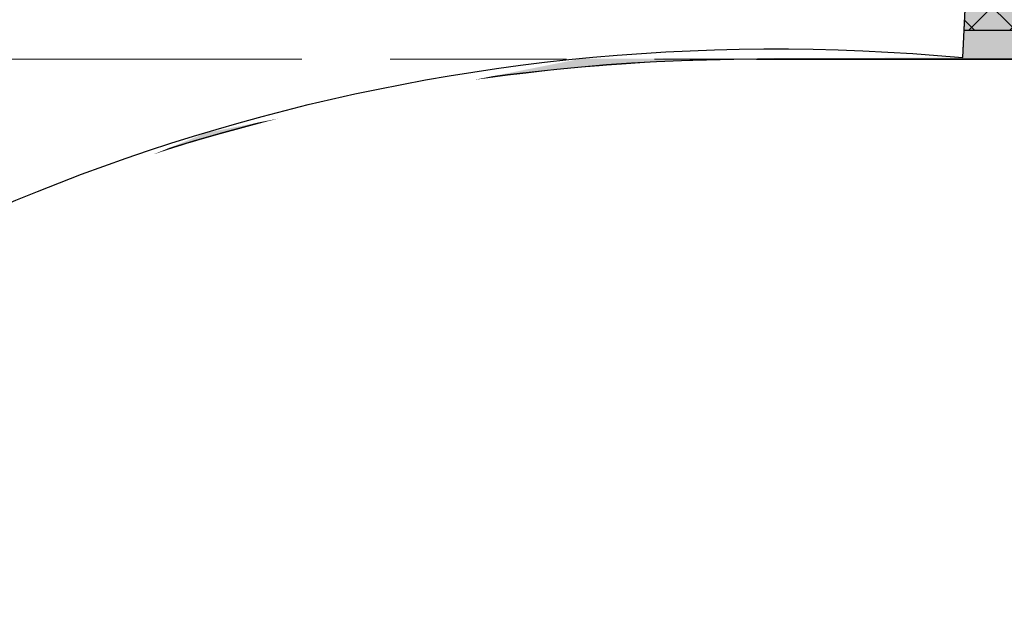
# Model space of a CAD drawing. Header units: millimetres. Extents: x -35957 to 57255, y -28270 to 35843.
# Tile 72 of 207: x -5207 to -4356, y 11561 to 12063. Entities that reach past the tile are written whole.
import ezdxf

# ---------------------------------------------------------------- set-up
doc = ezdxf.new("R2010")
doc.units = ezdxf.units.MM
doc.header["$LTSCALE"] = 100
doc.header["$PDMODE"] = 1
doc.header["$PDSIZE"] = -2
doc.linetypes.add('[LS] ISO-08 Long Dashed Short Dashed', pattern=[9.143999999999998, 6.095999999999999, -0.7620000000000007, 1.524, -0.7619999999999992])
doc.linetypes.add('[LS] Type-1', pattern=[2.12, 1.06, -1.06])
doc.layers.get('0').update_dxf_attribs({"lineweight": 5})
for name, color, linetype, lineweight in [('- 28_metselwerk', 7, 'Continuous', 18), ('5', 7, 'Continuous', 18), ('Geen', 7, 'Continuous', 9), ('GO m2', 7, 'Continuous', 13), ('Maatlijnen', 7, 'Continuous', 9), ('none', 7, 'Continuous', 13)]:
    doc.layers.add(name, color=color, linetype=linetype, lineweight=lineweight)
doc.layers.add('Constructie _ STAAL', color=6, linetype='Continuous', lineweight=5, true_color=0xff00ff)
doc.styles.add('Century Gothic', font='Century-Gothic_9791.ttf')
doc.dimstyles.new('Arch', dxfattribs={"dimtxt": 151.5842013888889, "dimasz": 224.482421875, "dimexe": 317.5, "dimexo": 158.75, "dimgap": 158.75, "dimtad": 1, "dimdec": 4, "dimtxsty": 'Century Gothic', "dimblk": 'VW_SLASH-2', "dimblk1": 'VW_SLASH-2', "dimblk2": 'VW_SLASH-2', "dimcen": 0, "dimdle": 158.75, "dimazin": 0, "dimtfac": 1, "dimtdec": 4, "dimtix": 1, "dimtmove": 0, "dimatfit": 0, "dimldrblk": 'VW_FILLEDARROW', "dimfxl": 1, "dimfrac": 2, "dimtolj": 1, "dimarcsym": 0})

# ---------------------------------------------------------------- blocks, each defined once
blk = doc.blocks.new('Groep-11')
at = {"color": 255, "linetype": 'Continuous', "lineweight": 18, "transparency": 33554687}
blk.add_wipeout([(1200.3792662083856, 12428.456979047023), (1200.3792662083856, 12328.456979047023), (-4569.132402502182, 12328.45697904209), (-4667.0589609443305, 12326.05813771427), (-4764.750609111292, 12318.867368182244), (-4861.973000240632, 12306.901919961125), (-4958.49291324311, 12290.19049626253), (-5054.078812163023, 12268.773185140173), (-5148.501401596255, 12242.701363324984), (-5241.534176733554, 12212.037572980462), (-5332.953966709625, 12176.85537167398), (-5422.541469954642, 12137.23915592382), (-5510.081780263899, 12093.283958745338), (-5595.3649023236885, 12045.095221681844), (-5678.1862554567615, 11992.78854186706), (-5758.34716437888, 11936.48939472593), (-5835.655335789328, 11876.332832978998), (-5909.925319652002, 11812.46316267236), (-5980.97895406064, 11745.03359701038), (-6048.645792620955, 11674.205888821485), (-6112.7635133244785, 11600.1499425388), (-6173.178307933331, 11523.043406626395), (-6229.7452509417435, 11443.071247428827), (-6282.328647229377, 11360.425305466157), (-6330.802357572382, 11275.303835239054), (-6375.050101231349, 11187.911029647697), (-6414.965734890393, 11098.456530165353), (-6450.453507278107, 11007.15492394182), (-6481.428288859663, 10914.225229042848), (-6507.815776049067, 10819.890369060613), (-6529.552669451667, 10724.37663835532), (-6546.586825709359, 10627.913159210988), (-6558.877382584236, 10530.731332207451), (-6566.394856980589, 10433.064281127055), (-6569.121215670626, 10335.146293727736), (-6569.140087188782, 10329.504037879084), (-9071.523896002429, -11132.689865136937), (-9071.523895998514, -11133.819352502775), (-9067.910271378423, -11281.022238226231), (-9057.078102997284, -11427.870499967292), (-9039.053486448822, -11574.010368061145), (-9013.879844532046, -11719.089779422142), (-8981.617822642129, -11862.759225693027), (-8942.345142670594, -12004.672595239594), (-8896.156415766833, -12144.4880069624), (-8843.162914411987, -12281.86863391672), (-8783.492304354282, -12416.48351475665), (-8717.288337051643, -12548.008351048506), (-8644.710503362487, -12676.126288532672), (-8565.93364931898, -12800.528680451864), (-8481.147554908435, -12920.9158311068), (-8390.556476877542, -13036.99771784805), (-8294.378656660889, -13148.494689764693), (-8192.84579461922, -13255.138141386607), (-8086.20249185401, -13356.671159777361), (-7974.705660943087, -13452.849143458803), (-7858.623907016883, -13543.440391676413), (-7738.236880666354, -13628.226662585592), (-7613.834604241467, -13707.00369901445), (-7485.716773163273, -13779.581720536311), (-7354.192033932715, -13845.785880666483), (-7219.577240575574, -13905.456688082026), (-7082.196691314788, -13958.450390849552), (-6942.381347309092, -14004.63932273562), (-6800.468035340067, -14043.912210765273), (-6656.798636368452, -14076.174443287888), (-6511.719261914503, -14101.348297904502), (-6365.579420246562, -14119.373128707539), (-6218.731174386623, -14130.205512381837), (-6071.528293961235, -14133.819352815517), (1200.3792662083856, -13400.592816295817), (1200.3792662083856, -13501.099865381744), (-6066.4995425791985, -14233.819352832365), (-6071.5238959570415, -14233.819352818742), (-6147.601704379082, -14232.885690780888), (-6223.633686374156, -14230.085267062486), (-6299.574043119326, -14225.41976853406), (-6375.377030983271, -14218.892005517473), (-6450.996989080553, -14210.50591009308), (-6526.388366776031, -14200.266533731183), (-6601.50575112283, -14188.180044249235), (-6676.303894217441, -14174.253722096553), (-6750.737740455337, -14158.495955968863), (-6824.76245367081, -14140.916237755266), (-6898.333444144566, -14121.525156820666), (-6971.406395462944, -14100.334393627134), (-7043.9372912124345, -14077.356712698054), (-7115.882441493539, -14052.605954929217), (-7187.198509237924, -14026.097029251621), (-7257.842536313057, -13997.845903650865), (-7327.771969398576, -13967.86959554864), (-7396.944685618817, -13936.186161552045), (-7465.319017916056, -13902.814686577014), (-7532.853780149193, -13867.775272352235), (-7599.508291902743, -13831.089025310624), (-7665.242402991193, -13792.778043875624), (-7730.0165176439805, -13752.865405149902), (-7793.791618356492, -13711.375151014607), (-7856.529289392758, -13668.332273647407), (-7918.191739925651, -13623.762700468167), (-7978.741826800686, -13577.693278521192), (-8038.14307690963, -13530.151758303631), (-8096.359709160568, -13481.166777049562), (-8153.356656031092, -13430.76784148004), (-8209.099584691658, -13378.985310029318), (-8316.689853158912, -13271.39504156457), (-8368.472384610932, -13215.652112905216), (-8418.871320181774, -13158.655166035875), (-8467.856301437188, -13100.43853378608), (-8515.39782165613, -13041.03728367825), (-8561.467243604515, -12980.487196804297), (-8606.036816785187, -12918.82474627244), (-8649.079694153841, -12856.087075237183), (-8690.569948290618, -12792.311974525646), (-8730.482587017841, -12727.537859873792), (-8768.793568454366, -12661.80374878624), (-8805.479815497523, -12595.149237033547), (-8840.519229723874, -12527.61447480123), (-8873.890704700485, -12459.240142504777), (-8905.574138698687, -12390.06742628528), (-8935.550446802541, -12320.137993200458), (-8963.801572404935, -12249.493966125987), (-8990.31049808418, -12178.177898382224), (-9015.061255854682, -12106.232748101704), (-9038.038936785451, -12033.701852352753), (-9059.229699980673, -11960.628901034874), (-9078.620780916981, -11887.05791056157), (-9096.200499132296, -11813.033197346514), (-9111.958265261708, -11738.599351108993), (-9125.884587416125, -11663.801208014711), (-9137.971076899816, -11588.683823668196), (-9148.210453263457, -11513.292445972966), (-9156.596548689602, -11437.672487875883), (-9163.124311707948, -11361.869500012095), (-9167.789810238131, -11285.929143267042), (-9170.590233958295, -11209.89716127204), (-9171.523895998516, -11133.819352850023), (-9171.523896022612, -11126.879796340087), (-6669.120656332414, 10335.48075946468), (-6666.257979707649, 10438.29464623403), (-6658.364631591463, 10540.84504986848), (-6645.459546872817, 10642.885968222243), (-6627.5736828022, 10744.172621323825), (-6604.749944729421, 10844.462038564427), (-6577.043083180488, 10943.5136415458), (-6544.519562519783, 11041.08982118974), (-6507.257401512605, 11136.95650772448), (-6465.34598617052, 11230.883732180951), (-6418.8858553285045, 11322.646178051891), (-6367.9884594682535, 11412.023721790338), (-6312.775893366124, 11498.80196085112), (-6253.380603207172, 11582.772728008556), (-6189.945068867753, 11663.73459071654), (-6122.6214621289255, 11741.493334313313), (-6051.571281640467, 11815.862427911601), (-5976.964965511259, 11886.66347185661), (-5898.981482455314, 11953.726625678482), (-5817.807902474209, 12016.891015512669), (-5733.638948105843, 12076.005120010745), (-5646.676527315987, 12130.927133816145), (-5557.129249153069, 12181.525307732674), (-5465.211923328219, 12227.678264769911), (-5371.1450449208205, 12269.275291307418), (-5275.154265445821, 12306.21660267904), (-5177.469851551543, 12338.413582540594), (-5078.326132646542, 12365.788995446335), (-4977.960938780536, 12388.277172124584), (-4876.615030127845, 12405.824167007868), (-4774.531519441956, 12418.38788763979), (-4671.955288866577, 12425.938195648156), (-4569.132402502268, 12428.45697904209)], dxfattribs=at).dxf.layer = '- 28_metselwerk'
at = {"layer": '- 28_metselwerk', "linetype": 'Continuous', "lineweight": 9, "transparency": 33554687}
h = blk.add_hatch(dxfattribs=at)
h.set_pattern_fill('metselwerk', style=0, pattern_type=2)
h.set_pattern_definition([(45, (66410.58811447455, 23488.48869305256), (-63.63961030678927, 63.63961030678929), []), (45, (66387.47481728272, 23481.76536758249), (-63.63961030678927, 63.63961030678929), [])])
edge = h.paths.add_edge_path()
edge.add_arc((-4569.132402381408, 10328.45697898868), 2100.000000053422, 90.00000000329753, 179.8083648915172)
edge.add_line((-6669.120656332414, 10335.48075946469), (-9171.523896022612, -11126.87979634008))
edge.add_line((-9171.523896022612, -11126.87979634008), (-9171.523895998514, -11133.81935285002))
edge.add_arc((-6071.523896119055, -11133.81935293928), 3099.999999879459, 179.9999999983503, 270.0000000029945)
edge.add_line((-6071.52389595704, -14233.81935281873), (-6066.499542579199, -14233.81935283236))
edge.add_line((-6066.499542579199, -14233.81935283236), (8435.933031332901, -12771.53888250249))
edge.add_arc((8430.867597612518, -9671.543021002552), 3099.999999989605, 270.0936219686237, 360.000000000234)
edge.add_line((11530.86759760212, -9671.54302098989), (11530.8675976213, -9667.798279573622))
edge.add_line((11530.8675976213, -9667.798279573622), (10030.86417679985, 10332.24732913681))
edge.add_arc((7930.86759749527, 10328.45697908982), 2099.999999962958, 0.1034148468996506, 90.00000000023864)
edge.add_line((7930.867597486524, 12428.45697905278), (-4569.132402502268, 12428.4569790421))
edge = h.paths.add_edge_path()
edge.add_arc((-6071.523896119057, -11133.81935293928), 2999.999999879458, 179.9999999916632, 269.9999160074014)
edge.add_line((-6071.528293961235, -14133.81935281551), (8430.822789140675, -12671.54709920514))
edge.add_line((8430.822789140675, -12671.54709920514), (8435.769630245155, -12671.53901600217))
edge.add_arc((8430.867597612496, -9671.54302100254), 2999.999999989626, 270.0936219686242, 360.0000000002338)
edge.add_line((11430.86759760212, -9671.543020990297), (9930.870935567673, 10328.41247089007))
edge.add_line((9930.870935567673, 10328.41247089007), (9930.864339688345, 10332.06683627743))
edge.add_arc((7930.867597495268, 10328.45697908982), 1999.999999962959, 0.1034148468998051, 90.00000000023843)
edge.add_line((7930.867597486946, 12328.45697905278), (-4569.13240250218, 12328.4569790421))
edge.add_arc((-4569.132402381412, 10328.45697898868), 2000.000000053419, 90.00000000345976, 179.8083648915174)
edge.add_line((-6569.121215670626, 10335.14629372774), (-6569.140087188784, 10329.50403787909))
edge.add_line((-6569.140087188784, 10329.50403787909), (-9071.523896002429, -11132.68986513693))
edge.add_line((-9071.523896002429, -11132.68986513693), (-9071.523895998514, -11133.81935250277))
at = {"layer": '- 28_metselwerk', "color": 7, "linetype": 'Continuous', "lineweight": 18, "transparency": 33554687, "flags": 128}
for points in [[(-4569.132402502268, 12428.4569790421, 0.4132342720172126), (-6669.120656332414, 10335.48075946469), (-9171.523896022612, -11126.87979634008), (-9171.523895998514, -11133.81935285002, 0.4142135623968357), (-6071.52389595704, -14233.81935281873), (-6066.499542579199, -14233.81935283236), (8435.933031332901, -12771.53888250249, 0.4137350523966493), (11530.86759760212, -9671.54302098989), (11530.8675976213, -9667.798279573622), (10030.86417679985, 10332.24732913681, 0.4136850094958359), (7930.867597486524, 12428.45697905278)], [(-9071.523895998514, -11133.81935250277, 0.4142131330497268), (-6071.528293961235, -14133.81935281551), (8430.822789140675, -12671.54709920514), (8435.769630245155, -12671.53901600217, 0.4137350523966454), (11430.86759760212, -9671.543020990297), (9930.870935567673, 10328.41247089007), (9930.864339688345, 10332.06683627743, 0.413685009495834), (7930.867597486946, 12328.45697905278), (-4569.13240250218, 12328.4569790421, 0.4132342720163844), (-6569.121215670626, 10335.14629372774), (-6569.140087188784, 10329.50403787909), (-9071.523896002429, -11132.68986513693)]]:
    blk.add_lwpolyline(points, format="xyb", close=True, dxfattribs=at)
at = {"layer": 'none', "color": 7, "linetype": 'Continuous', "lineweight": 25, "transparency": 33554687, "flags": 128}
blk.add_lwpolyline([(11530.86759760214, -9671.54302098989), (11530.8675976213, -9667.798279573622), (10030.86417679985, 10332.24732913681, 0.4136850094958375), (7930.867597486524, 12428.45697905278), (-4569.132402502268, 12428.4569790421, 0.4132342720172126), (-6669.120656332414, 10335.48075946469), (-9171.523896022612, -11126.87979634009), (-9171.523895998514, -11133.81935285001, 0.4142135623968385), (-6071.52389595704, -14233.81935281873), (-6066.499542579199, -14233.81935283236), (8435.933031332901, -12771.53888250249, 0.4137350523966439)], format="xyb", close=True, dxfattribs=at)
at = {"color": 255, "linetype": 'Continuous', "lineweight": 25, "transparency": 33554687}
blk.add_wipeout([(1200.2983974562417, 12328.456979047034), (1200.2983974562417, 12288.456979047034), (-4569.132402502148, 12288.456979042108), (-4665.100429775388, 12286.106114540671), (-4760.838244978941, 12279.05916039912), (-4856.116188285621, 12267.333021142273), (-4950.705703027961, 12250.955825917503), (-5044.3798839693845, 12229.966861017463), (-5136.914021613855, 12204.416475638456), (-5228.086141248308, 12174.36596110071), (-5317.677535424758, 12139.887403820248), (-5405.473288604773, 12101.063512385), (-5491.262792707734, 12057.987419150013), (-5574.840252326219, 12010.762456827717), (-5656.005178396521, 11959.501910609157), (-5734.562869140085, 11904.328746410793), (-5810.324877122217, 11845.37531589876), (-5883.109461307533, 11782.783038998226), (-5952.742023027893, 11716.702064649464), (-6019.055524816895, 11647.290910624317), (-6081.890891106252, 11574.716083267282), (-6141.097389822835, 11499.151678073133), (-6196.532993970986, 11420.778962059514), (-6248.064722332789, 11339.785938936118), (-6295.568958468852, 11256.366898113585), (-6338.931747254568, 11170.721948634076), (-6378.049068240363, 11083.05653914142), (-6412.8270851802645, 10993.580965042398), (-6443.182371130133, 10902.50986404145), (-6469.042108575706, 10810.061701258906), (-6490.344264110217, 10716.45824516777), (-6507.03773724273, 10621.92403560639), (-6519.082482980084, 10526.685845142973), (-6526.449607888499, 10430.972135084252), (-6529.121439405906, 10335.012507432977), (-6529.147859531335, 10327.113349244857), (-9031.523655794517, -11135.01183253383), (-9027.904642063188, -11280.150772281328), (-9017.173251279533, -11424.93767204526), (-8999.355300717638, -11569.024207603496), (-8974.493656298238, -11712.063739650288), (-8942.648129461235, -11853.712147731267), (-8903.895333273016, -11993.628658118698), (-8858.32849811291, -12131.476663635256), (-8806.057247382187, -12266.924533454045), (-8747.207333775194, -12399.646410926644), (-8681.920336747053, -12529.322997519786), (-8610.35332190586, -12655.64232097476), (-8532.678463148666, -12778.300485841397), (-8449.0826284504, -12897.002404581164), (-8359.766930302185, -13011.462507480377), (-8264.946241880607, -13121.405429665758), (-8164.848680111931, -13226.566673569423), (-8059.715056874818, -13326.693245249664), (-7949.79829966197, -13421.544263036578), (-7835.362843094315, -13510.891537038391), (-7716.683992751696, -13594.520118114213), (-7594.047262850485, -13672.228814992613), (-7467.747689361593, -13743.830678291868), (-7338.08912022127, -13809.153450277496), (-7205.3834843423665, -13868.039979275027), (-7069.950041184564, -13920.348597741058), (-6932.114612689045, -13965.953463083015), (-6792.208799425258, -14004.744860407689), (-6650.569182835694, -14036.629466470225), (-6507.536515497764, -14061.530574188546), (-6363.45490135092, -14079.38827718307), (-6218.670967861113, -14090.159613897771), (-6073.533032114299, -14093.818670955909), (1200.2983974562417, -13360.39815065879), (1200.2983974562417, -13400.600970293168), (-6071.528293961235, -14133.819352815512), (-6218.731174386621, -14130.20551238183), (-6365.579420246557, -14119.373128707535), (-6511.7192619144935, -14101.348297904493), (-6656.798636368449, -14076.174443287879), (-6800.468035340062, -14043.912210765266), (-6942.381347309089, -14004.639322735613), (-7082.196691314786, -13958.450390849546), (-7219.577240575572, -13905.456688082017), (-7354.192033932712, -13845.785880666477), (-7485.716773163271, -13779.581720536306), (-7613.834604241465, -13707.00369901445), (-7738.236880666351, -13628.226662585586), (-7858.623907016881, -13543.440391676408), (-7974.705660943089, -13452.849143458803), (-8086.20249185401, -13356.671159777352), (-8192.84579461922, -13255.138141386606), (-8294.378656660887, -13148.494689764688), (-8390.55647687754, -13036.997717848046), (-8481.147554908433, -12920.915831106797), (-8565.933649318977, -12800.528680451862), (-8644.710503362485, -12676.126288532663), (-8717.288337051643, -12548.008351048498), (-8783.49230435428, -12416.483514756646), (-8843.162914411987, -12281.868633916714), (-8896.156415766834, -12144.488006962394), (-8942.345142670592, -12004.672595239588), (-8981.617822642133, -11862.759225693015), (-9013.879844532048, -11719.089779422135), (-9039.053486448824, -11574.010368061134), (-9057.078102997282, -11427.870499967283), (-9067.910271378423, -11281.022238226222), (-9071.523895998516, -11133.819352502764), (-9071.523896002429, -11132.689865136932), (-6569.140087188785, 10329.504037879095), (-6569.121215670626, 10335.146293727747), (-6566.394856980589, 10433.06428112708), (-6558.8773825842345, 10530.73133220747), (-6546.5868257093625, 10627.913159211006), (-6529.552669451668, 10724.37663835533), (-6507.815776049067, 10819.890369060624), (-6481.4282888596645, 10914.225229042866), (-6450.453507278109, 11007.154923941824), (-6414.965734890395, 11098.456530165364), (-6375.050101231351, 11187.911029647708), (-6330.80235757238, 11275.303835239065), (-6282.32864722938, 11360.425305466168), (-6229.7452509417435, 11443.071247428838), (-6173.178307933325, 11523.043406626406), (-6112.7635133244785, 11600.14994253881), (-6048.645792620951, 11674.205888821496), (-5980.97895406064, 11745.033597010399), (-5909.925319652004, 11812.463162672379), (-5835.655335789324, 11876.332832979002), (-5758.34716437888, 11936.48939472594), (-5678.18625545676, 11992.78854186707), (-5595.36490232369, 12045.095221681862), (-5510.081780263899, 12093.283958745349), (-5422.541469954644, 12137.239155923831), (-5332.953966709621, 12176.855371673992), (-5241.534176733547, 12212.03757298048), (-5148.50140159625, 12242.701363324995), (-5054.078812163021, 12268.773185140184), (-4958.492913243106, 12290.190496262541), (-4861.973000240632, 12306.901919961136), (-4764.750609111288, 12318.867368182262), (-4667.058960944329, 12326.058137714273), (-4569.132402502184, 12328.456979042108)], dxfattribs=at).dxf.layer = 'none'
at = {"layer": 'none', "linetype": 'Continuous', "lineweight": 0, "true_color": 0xffffcc, "transparency": 33554687}
h = blk.add_hatch(color=7, dxfattribs=at)
edge = h.paths.add_edge_path()
edge.add_line((-6529.121439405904, 10335.01250743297), (-6529.147859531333, 10327.11334924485))
edge.add_line((-6529.147859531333, 10327.11334924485), (-9031.523655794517, -11135.01183253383))
edge.add_arc((-6071.523896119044, -11133.81935293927), 2959.999999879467, 180.0230824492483, 269.961109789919)
edge.add_line((-6073.533032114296, -14093.81867095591), (8428.778692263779, -12631.55038588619))
edge.add_line((8428.778692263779, -12631.55038588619), (8435.704269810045, -12631.53906940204))
edge.add_arc((8430.86759761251, -9671.543021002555), 2959.999999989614, 270.0936219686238, 359.9711028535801)
edge.add_line((11390.86722113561, -9673.035897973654), (9890.873639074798, 10326.87852759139))
edge.add_line((9890.873639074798, 10326.87852759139), (9890.864404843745, 10331.99463913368))
edge.add_arc((7930.867597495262, 10328.45697908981), 1959.999999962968, 0.1034148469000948, 90.00000000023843)
edge.add_line((7930.867597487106, 12288.45697905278), (-4569.132402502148, 12288.4569790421))
edge.add_arc((-4569.132402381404, 10328.45697898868), 1960.000000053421, 90.00000000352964, 179.8083648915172)
edge = h.paths.add_edge_path()
edge.add_arc((-6071.523896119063, -11133.81935293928), 2724.999999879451, 180.3052264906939, 269.716111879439)
edge.add_line((-6085.025622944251, -13858.785903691), (8416.769623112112, -12396.56969513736))
edge.add_line((8416.769623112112, -12396.56969513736), (8435.32027725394, -12396.53938312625))
edge.add_arc((8430.867597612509, -9671.543021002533), 2724.999999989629, 270.0936219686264, 359.788669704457)
edge.add_line((11155.84906167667, -9681.593914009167), (9655.889522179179, 10317.86661071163))
edge.add_line((9655.889522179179, 10317.86661071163), (9655.864787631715, 10331.57048091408))
edge.add_arc((7930.867597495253, 10328.45697908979), 1724.999999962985, 0.1034148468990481, 90.00000000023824)
edge.add_line((7930.867597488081, 12053.45697905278), (-4569.132402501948, 12053.4569790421))
edge.add_arc((-4569.13240238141, 10328.45697898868), 1725.000000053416, 90.00000000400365, 179.8083648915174)
edge.add_line((-6294.122753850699, 10334.22651295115), (-6294.193522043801, 10313.06805351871))
edge.add_line((-6294.193522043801, 10313.06805351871), (-8796.485229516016, -11148.33592397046))
edge.add_line((-8796.485229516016, -11148.33592397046), (-8796.485229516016, -11148.33592397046))
at = {"layer": 'none', "linetype": 'Continuous', "lineweight": 5, "true_color": 0x777777, "transparency": 33554687}
h = blk.add_hatch(dxfattribs=at)
h.set_pattern_fill('#isolatie-persing', color=8, style=0, pattern_type=2)
h.set_pattern_definition([(45, (1.433159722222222, 1.322916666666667), (-17.67766952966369, 17.67766952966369), []), (135, (-2.866319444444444, 2.866319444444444), (-17.67766952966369, -17.67766952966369), [])])
edge = h.paths.add_edge_path()
edge.add_line((-6529.121439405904, 10335.01250743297), (-6529.147859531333, 10327.11334924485))
edge.add_line((-6529.147859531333, 10327.11334924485), (-9031.523655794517, -11135.01183253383))
edge.add_arc((-6071.523896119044, -11133.81935293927), 2959.999999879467, 180.0230824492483, 269.961109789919)
edge.add_line((-6073.533032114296, -14093.81867095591), (8428.778692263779, -12631.55038588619))
edge.add_line((8428.778692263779, -12631.55038588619), (8435.704269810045, -12631.53906940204))
edge.add_arc((8430.86759761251, -9671.543021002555), 2959.999999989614, 270.0936219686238, 359.9711028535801)
edge.add_line((11390.86722113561, -9673.035897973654), (9890.873639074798, 10326.87852759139))
edge.add_line((9890.873639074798, 10326.87852759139), (9890.864404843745, 10331.99463913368))
edge.add_arc((7930.867597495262, 10328.45697908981), 1959.999999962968, 0.1034148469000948, 90.00000000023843)
edge.add_line((7930.867597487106, 12288.45697905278), (-4569.132402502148, 12288.4569790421))
edge.add_arc((-4569.132402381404, 10328.45697898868), 1960.000000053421, 90.00000000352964, 179.8083648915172)
edge = h.paths.add_edge_path()
edge.add_arc((-6071.523896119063, -11133.81935293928), 2724.999999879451, 180.3052264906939, 269.716111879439)
edge.add_line((-6085.025622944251, -13858.785903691), (8416.769623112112, -12396.56969513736))
edge.add_line((8416.769623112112, -12396.56969513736), (8435.32027725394, -12396.53938312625))
edge.add_arc((8430.867597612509, -9671.543021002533), 2724.999999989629, 270.0936219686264, 359.788669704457)
edge.add_line((11155.84906167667, -9681.593914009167), (9655.889522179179, 10317.86661071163))
edge.add_line((9655.889522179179, 10317.86661071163), (9655.864787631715, 10331.57048091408))
edge.add_arc((7930.867597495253, 10328.45697908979), 1724.999999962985, 0.1034148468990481, 90.00000000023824)
edge.add_line((7930.867597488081, 12053.45697905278), (-4569.132402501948, 12053.4569790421))
edge.add_arc((-4569.13240238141, 10328.45697898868), 1725.000000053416, 90.00000000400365, 179.8083648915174)
edge.add_line((-6294.122753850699, 10334.22651295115), (-6294.193522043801, 10313.06805351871))
edge.add_line((-6294.193522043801, 10313.06805351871), (-8796.485229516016, -11148.33592397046))
edge.add_line((-8796.485229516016, -11148.33592397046), (-8796.485229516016, -11148.33592397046))
at = {"layer": 'none', "linetype": 'Continuous', "lineweight": 0, "true_color": 0xbbbbbb, "transparency": 33554687}
h = blk.add_hatch(color=9, dxfattribs=at)
edge = h.paths.add_edge_path()
edge.add_line((-6294.122753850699, 10334.22651295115), (-6294.193522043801, 10313.06805351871))
edge.add_line((-6294.193522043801, 10313.06805351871), (-8796.485229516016, -11148.33592397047))
edge.add_arc((-6071.523896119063, -11133.81935293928), 2724.999999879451, 180.3052264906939, 269.716111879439)
edge.add_line((-6085.025622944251, -13858.785903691), (8416.769623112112, -12396.56969513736))
edge.add_line((8416.769623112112, -12396.56969513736), (8435.32027725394, -12396.53938312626))
edge.add_arc((8430.867597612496, -9671.543021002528), 2724.999999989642, 270.0936219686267, 359.7886697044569)
edge.add_line((11155.84906167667, -9681.593914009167), (9655.889522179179, 10317.86661071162))
edge.add_line((9655.889522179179, 10317.86661071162), (9655.864787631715, 10331.57048091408))
edge.add_arc((7930.86759749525, 10328.45697908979), 1724.999999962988, 0.1034148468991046, 90.00000000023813)
edge.add_line((7930.867597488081, 12053.45697905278), (-4569.132402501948, 12053.4569790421))
edge.add_arc((-4569.13240238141, 10328.45697898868), 1725.000000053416, 90.00000000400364, 179.8083648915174)
edge = h.paths.add_edge_path()
edge.add_arc((-6071.523896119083, -11133.8193529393), 2699.999999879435, 180.3373939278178, 269.6881800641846, ccw=False)
edge.add_line((-8771.477083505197, -11149.71857532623), (-6269.198379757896, 10311.57387312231))
edge.add_line((-6269.198379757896, 10311.57387312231), (-6269.122893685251, 10334.14289651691))
edge.add_arc((-4569.1324023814, 10328.45697898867), 1700.000000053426, 90.0000000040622, 179.8083648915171, ccw=False)
edge.add_line((-4569.132402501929, 12028.4569790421), (7930.867597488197, 12028.45697905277))
edge.add_arc((7930.867597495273, 10328.45697908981), 1699.999999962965, 0.10341484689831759, 90.00000000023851, ccw=False)
edge.add_line((9630.864828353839, 10331.52535769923), (9630.891211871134, 10316.90789614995))
edge.add_line((9630.891211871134, 10316.90789614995), (11130.84543884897, -9682.481794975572))
edge.add_arc((8430.867597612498, -9671.543021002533), 2699.999999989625, 270.09362196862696, 359.7678713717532, ccw=False)
edge.add_line((8435.279426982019, -12371.53941650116), (8415.492062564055, -12371.57174931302))
edge.add_line((8415.492062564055, -12371.57174931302), (-6086.217991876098, -13833.77936799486))
at = {"layer": 'none', "color": 7, "linetype": 'Continuous', "lineweight": 25, "transparency": 33554687, "flags": 128}
for points in [[(-6569.121215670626, 10335.14629372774), (-6569.140087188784, 10329.50403787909), (-9071.523896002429, -11132.68986513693), (-9071.523895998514, -11133.81935250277, 0.4142131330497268), (-6071.528293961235, -14133.81935281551), (8430.822789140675, -12671.54709920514), (8435.769630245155, -12671.53901600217, 0.4137350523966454), (11430.86759760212, -9671.543020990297), (9930.870935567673, 10328.41247089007), (9930.864339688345, 10332.06683627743, 0.413685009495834), (7930.867597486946, 12328.45697905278), (-4569.13240250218, 12328.4569790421, 0.4132342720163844)], [(-9031.523655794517, -11135.01183253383), (-6529.147859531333, 10327.11334924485), (-6529.121439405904, 10335.01250743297, -0.4132342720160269), (-4569.132402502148, 12288.4569790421), (7930.867597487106, 12288.45697905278, -0.4136850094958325), (9890.864404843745, 10331.99463913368), (9890.873639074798, 10326.87852759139), (11390.86722113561, -9673.035897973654, -0.4135873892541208), (8435.704269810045, -12631.53906940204), (8428.778692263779, -12631.55038588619), (-6073.533032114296, -14093.81867095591, -0.4138967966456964)], [(-6529.121439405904, 10335.01250743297), (-6529.147859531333, 10327.11334924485), (-9031.523655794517, -11135.01183253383, 0.4138967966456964), (-6073.533032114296, -14093.81867095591), (8428.778692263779, -12631.55038588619), (8435.704269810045, -12631.53906940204, 0.4135873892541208), (11390.86722113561, -9673.035897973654), (9890.873639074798, 10326.87852759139), (9890.864404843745, 10331.99463913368, 0.4136850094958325), (7930.867597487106, 12288.45697905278), (-4569.132402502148, 12288.4569790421, 0.4132342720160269)], [(-8796.485229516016, -11148.33592397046, 0.4112052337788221), (-6085.025622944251, -13858.785903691), (8416.769623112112, -12396.56969513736), (8435.32027725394, -12396.53938312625, 0.4126555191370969), (11155.84906167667, -9681.593914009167), (9655.889522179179, 10317.86661071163), (9655.864787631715, 10331.57048091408, 0.4136850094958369), (7930.867597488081, 12053.45697905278), (-4569.132402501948, 12053.4569790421, 0.4132342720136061), (-6294.122753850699, 10334.22651295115), (-6294.193522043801, 10313.06805351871), (-8796.485229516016, -11148.33592397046)], [(-6294.122753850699, 10334.22651295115), (-6294.193522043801, 10313.06805351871), (-8796.485229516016, -11148.33592397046, 0.4112052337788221), (-6085.025622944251, -13858.785903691), (8416.769623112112, -12396.56969513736), (8435.32027725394, -12396.53938312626, 0.412655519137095), (11155.84906167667, -9681.593914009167), (9655.889522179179, 10317.86661071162), (9655.864787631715, 10331.57048091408, 0.4136850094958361), (7930.867597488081, 12053.45697905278), (-4569.132402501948, 12053.4569790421, 0.4132342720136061)], [(-6086.217991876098, -13833.77936799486, -0.4108986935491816), (-8771.477083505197, -11149.71857532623), (-6269.198379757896, 10311.57387312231), (-6269.122893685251, 10334.14289651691, -0.4132342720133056), (-4569.132402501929, 12028.4569790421), (7930.867597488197, 12028.45697905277, -0.413685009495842), (9630.864828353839, 10331.52535769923), (9630.891211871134, 10316.90789614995), (11130.84543884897, -9682.481794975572, -0.4125493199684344), (8435.279426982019, -12371.53941650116), (8415.492062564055, -12371.57174931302)]]:
    blk.add_lwpolyline(points, format="xyb", close=True, dxfattribs=at)
at = {"color": 255, "linetype": 'Continuous', "lineweight": 25, "transparency": 33554687}
blk.add_wipeout([(199.46503116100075, 12028.456979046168), (199.46503116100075, 5959.85882332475), (-1104.368348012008, 5959.85882332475), (-1104.3643688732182, -2300.750034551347), (199.46503116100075, -2300.750034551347), (199.46503116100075, -13199.99386474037), (-6086.217991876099, -13833.779367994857), (-6217.726416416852, -13829.858080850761), (-6348.88768834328, -13819.53514693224), (-6479.390369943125, -13802.83507767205), (-6608.924587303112, -13779.797526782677), (-6737.182766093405, -13750.477196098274), (-6863.860361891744, -13714.943705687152), (-6988.6565833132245, -13673.28142854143), (-7111.275106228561, -13625.589290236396), (-7231.424777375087, -13571.980534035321), (-7348.820305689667, -13512.582451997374), (-7463.182939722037, -13447.536082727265), (-7574.241129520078, -13376.995876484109), (-7681.731171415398, -13301.12932844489), (-7785.397834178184, -13220.11658099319), (-7884.994965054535, -13134.149995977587), (-7980.286074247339, -13043.433697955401), (-8071.044896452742, -12948.18308950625), (-8157.055928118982, -12848.624339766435), (-8238.114939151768, -12744.993847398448), (-8314.029457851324, -12637.537679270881), (-8384.619227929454, -12526.510986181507), (-8449.716636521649, -12412.177397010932), (-8509.16711217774, -12294.808392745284), (-8562.829491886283, -12174.682661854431), (-8610.576356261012, -12052.08543855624), (-8652.294332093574, -11927.307825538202), (-8687.884361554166, -11800.646102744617), (-8717.26193740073, -11672.40102387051), (-8740.357303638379, -11542.877102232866), (-8757.115621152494, -11412.381887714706), (-8767.497097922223, -11281.225236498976), (-8771.477083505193, -11149.71857532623), (-6269.198379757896, 10311.57387312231), (-6269.122893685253, 10334.142896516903), (-6266.805488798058, 10417.373185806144), (-6260.415635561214, 10500.390179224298), (-6249.968662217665, 10582.994732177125), (-6235.489629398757, 10664.98868944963), (-6217.01327000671, 10746.17536054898), (-6194.583905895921, 10826.359991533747), (-6168.2553415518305, 10905.35023219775), (-6138.0907350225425, 10982.956597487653), (-6104.162446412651, 11058.992922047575), (-6066.551864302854, 11133.27680680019), (-6025.349210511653, 11205.63005649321), (-5980.653323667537, 11275.87910716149), (-5932.571422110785, 11343.855442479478), (-5881.218846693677, 11409.395998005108), (-5826.718784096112, 11472.34355234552), (-5769.201971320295, 11532.547104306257), (-5708.80638207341, 11589.862235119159), (-5645.676895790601, 11644.15145488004), (-5579.96495009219, 11695.28453236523), (-5511.82817750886, 11743.13880743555), (-5441.4300273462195, 11787.599485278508), (-5368.939373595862, 11828.559911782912), (-5294.530109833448, 11865.921829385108), (-5218.3807320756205, 11899.595612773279), (-5140.6739105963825, 11929.500483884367), (-5061.596051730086, 11955.564705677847), (-4981.3368507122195, 11977.725754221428), (-4900.088836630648, 11995.930468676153), (-4818.046910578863, 12010.135178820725), (-4735.407878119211, 12020.305809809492), (-4652.369977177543, 12026.41796391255), (-4569.132402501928, 12028.456979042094)], dxfattribs=at).dxf.layer = 'none'
at = {"layer": 'none', "color": 7, "linetype": 'Continuous', "lineweight": 25, "transparency": 33554687, "flags": 128}
blk.add_lwpolyline([(-6269.122893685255, 10334.14289651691), (-6269.198379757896, 10311.57387312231), (-8771.477083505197, -11149.71857532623, 0.4108986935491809), (-6086.217991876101, -13833.77936799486), (8415.492062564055, -12371.57174931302), (8435.279426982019, -12371.53941650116, 0.4125493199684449), (11130.84543884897, -9682.481794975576), (9630.891211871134, 10316.90789614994), (9630.864828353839, 10331.52535769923, 0.4136850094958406), (7930.867597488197, 12028.45697905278), (-4569.132402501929, 12028.4569790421, 0.4132342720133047)], format="xyb", close=True, dxfattribs=at)
blk = doc.blocks.new('Groep-94')
at = {"layer": 'none', "color": 7, "linetype": '[LS] Type-1', "lineweight": 5, "transparency": 33554687, "flags": 128}
for points in [[(-4611.768515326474, -12147.76141063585, -0.4138929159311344), (-6711.767256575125, -10050.06065745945), (-7211.768515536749, 11949.95883186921), (-7211.768515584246, 11952.2303873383, -0.4142135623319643), (-4111.768515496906, 15052.23038734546), (-4107.774927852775, 15052.23038727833), (8392.257755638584, 14052.23597475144, -0.4138332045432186), (11488.23148450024, 10952.2385893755), (11488.23148443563, 10948.67170467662), (9988.22838115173, -10051.37174374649, -0.4137101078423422), (7888.231484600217, -12147.76141063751)], [(-6311.777204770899, -10040.75557562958), (-6811.760362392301, 11958.86568436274, -0.4122296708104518), (-4123.434253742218, 14652.2051854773), (8376.024066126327, 13652.25672166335), (8391.738236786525, 13652.23631212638, -0.4127036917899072), (11088.211380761, 10962.65779227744), (9588.252909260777, -10036.76081117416), (9588.228972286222, -10050.68406122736, -0.4137101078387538), (7888.231484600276, -11747.76141063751), (-4611.768515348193, -11747.76141063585, -0.413892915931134), (-6311.767496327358, -10049.62270571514)]]:
    blk.add_lwpolyline(points, format="xyb", close=True, dxfattribs=at)
blk = doc.blocks.new('VW_SLASH-2')
at = {"color": 0, "linetype": 'ByBlock', "lineweight": -2, "transparency": 16777216}
blk.add_line((0.707182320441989, 0), (-1, 0), dxfattribs=at)
at = {"color": 0, "linetype": 'Continuous', "lineweight": 20, "transparency": 16777216, "flags": 128}
blk.add_lwpolyline([(0.5000534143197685, 0.5000534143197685), (-0.5000534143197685, -0.5000534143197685)], dxfattribs=at)
blk = doc.blocks.new('*D104')
at = {"layer": 'Defpoints', "color": 0, "transparency": 33554687}
for p in [(-6669.132402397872, 17937.90110071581), (10026.08461042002, 10332.24732913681), (-6669.132402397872, 10299.06736379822)]:
    blk.add_point(p, dxfattribs=at)
at = {"layer": 'Maatlijnen', "color": 0, "lineweight": -2, "transparency": 33554687}
blk.add_line((9801.60218854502, 17937.90110071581), (-6444.649980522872, 17937.90110071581), dxfattribs=at)
at = {"layer": 'Maatlijnen', "color": 0, "lineweight": -2, "xscale": 224.482421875, "yscale": 224.482421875, "zscale": 224.482421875, "rotation": 180}
blk.add_blockref('VW_SLASH-2', (-6669.132402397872, 17937.90110071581), dxfattribs=at)
at = {"layer": 'Maatlijnen', "color": 0, "lineweight": -2, "xscale": 224.482421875, "yscale": 224.482421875, "zscale": 224.482421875}
blk.add_blockref('VW_SLASH-2', (10026.08461042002, 17937.90110071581), dxfattribs=at)
at = {"layer": 'Maatlijnen', "color": 0, "lineweight": 9, "transparency": 33554687, "insert": (1678.476104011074, 18067.50599233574), "char_height": 151.5842013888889, "attachment_point": 5, "style": 'Century Gothic'}
blk.add_mtext('\\A1;16695', dxfattribs=at)
blk = doc.blocks.new('VW_FILLEDARROW')
at = {"color": 0, "linetype": 'Continuous', "lineweight": 5, "transparency": 16777216, "flags": 128}
blk.add_lwpolyline([(-1.414364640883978, 0.3789778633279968), (0, 0), (-1.414364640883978, -0.3789778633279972)], close=True, dxfattribs=at)
blk = doc.blocks.new('*D112')
at = {"layer": 'Defpoints', "color": 0, "transparency": 33554687}
for p in [(-10309.36496029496, 12427.23038734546), (-4392.875610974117, 12427.23038734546), (-6065.399766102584, -14232.76961265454)]:
    blk.add_point(p, dxfattribs=at)
at = {"layer": 'Maatlijnen', "color": 0, "lineweight": -2, "transparency": 33554687}
blk.add_line((-10309.36496029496, -14008.28719077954), (-10309.36496029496, 12202.74796547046), dxfattribs=at)
at = {"layer": 'Maatlijnen', "color": 0, "lineweight": -2, "xscale": 224.482421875, "yscale": 224.482421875, "zscale": 224.482421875}
for p, rotation in [((-10309.36496029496, 12427.23038734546), 90.00000000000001), ((-10309.36496029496, -14232.76961265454), 270)]:
    blk.add_blockref('VW_SLASH-2', p, dxfattribs=dict(at, rotation=rotation))
at = {"layer": 'Maatlijnen', "color": 0, "lineweight": 9, "transparency": 33554687, "insert": (-10535.04829362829, -902.7696126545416), "char_height": 151.5842013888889, "attachment_point": 5, "rotation": 90.00000000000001, "style": 'Century Gothic'}
blk.add_mtext('\\A1;26660', dxfattribs=at)
blk = doc.blocks.new('*D114')
at = {"layer": 'Defpoints', "color": 0, "transparency": 33554687}
for p in [(-9189.364960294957, 15052.23038727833), (-4107.774927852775, 15052.23038727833), (-8756.46016845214, 12027.23038734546)]:
    blk.add_point(p, dxfattribs=at)
at = {"layer": 'Maatlijnen', "color": 0, "lineweight": -2, "transparency": 33554687}
blk.add_line((-9189.364960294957, 12251.71280922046), (-9189.364960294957, 14827.74796540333), dxfattribs=at)
at = {"layer": 'Maatlijnen', "color": 0, "lineweight": -2, "xscale": 224.482421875, "yscale": 224.482421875, "zscale": 224.482421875}
for p, rotation in [((-9189.364960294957, 15052.23038727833), 90), ((-9189.364960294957, 12027.23038734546), 270)]:
    blk.add_blockref('VW_SLASH-2', p, dxfattribs=dict(at, rotation=rotation))
at = {"layer": 'Maatlijnen', "color": 0, "lineweight": 9, "transparency": 33554687, "insert": (-9318.969851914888, 13539.7303873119), "char_height": 151.5842013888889, "attachment_point": 5, "rotation": 90, "style": 'Century Gothic'}
blk.add_mtext('\\A1;3025', dxfattribs=at)
blk = doc.blocks.new('Groep-204')
at = {"color": 255, "linetype": 'Continuous', "lineweight": 25, "transparency": 33554687}
blk.add_wipeout([(-6256.68432590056, 10533.80669437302), (-6184.150953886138, 10855.72783668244), (-6051.426792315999, 11157.851336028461), (-5863.405313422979, 11429.038052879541), (-5627.0187733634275, 11659.289471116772), (-5350.982623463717, 11840.1163382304), (-5045.474175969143, 11964.851659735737), (-4721.757371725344, 12028.896507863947), (-4391.767484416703, 12029.88958168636), (-4377.110206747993, 12328.45697904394), (-4372.21280726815, 12428.216555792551), (-4775.172753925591, 12424.407126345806), (-5170.1055517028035, 12344.286494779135), (-5542.692083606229, 12190.759602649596), (-5879.423443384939, 11969.392889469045), (-6168.090729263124, 11688.212469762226), (-6398.227703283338, 11357.413129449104), (-6561.490266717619, 10988.988692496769), (-6651.958992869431, 10596.297159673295)], dxfattribs=at)
at = {"color": 7, "linetype": 'Continuous', "lineweight": 25, "transparency": 33554687, "flags": 128}
blk.add_lwpolyline([(-6256.68432590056, 10533.80669437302, -0.4047808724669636), (-4391.767484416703, 12029.88958168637), (-4377.110206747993, 12328.45697904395), (-4372.21280726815, 12428.21655579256, 0.4010411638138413), (-6651.958992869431, 10596.2971596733)], format="xyb", close=True, dxfattribs=at)
at = {"color": 255, "linetype": 'Continuous', "lineweight": 25, "transparency": 33554687}
blk.add_wipeout([(-4382.699965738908, 12214.594102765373), (-4745.036680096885, 12205.023736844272), (-5099.448057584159, 12129.0496492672), (-5433.869644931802, 11989.25806013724), (-5736.917457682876, 11790.407589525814), (-5998.275500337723, 11539.267270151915), (-6209.046931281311, 11244.38612396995), (-6362.056918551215, 10915.802146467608), (-6452.096876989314, 10564.70060508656), (-6564.69846226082, 10582.501812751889), (-6477.5666545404, 10958.42720451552), (-6320.558116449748, 11310.932766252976), (-6099.399403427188, 11627.161600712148), (-5822.156813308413, 11895.57992779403), (-5498.942185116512, 12106.397754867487), (-5141.544091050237, 12251.925946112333), (-4762.997873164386, 12326.856667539), (-4377.110206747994, 12328.45697904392)], dxfattribs=at)
at = {"color": 7, "linetype": 'Continuous', "lineweight": 25, "transparency": 33554687, "flags": 128}
for points in [[(-4382.699965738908, 12214.59410276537, 0.3873208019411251), (-6452.096876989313, 10564.70060508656), (-6564.69846226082, 10582.50181275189, -0.4023613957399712), (-4377.110206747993, 12328.45697904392)], [(-4452.615888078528, 12218.02394185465, 0.3651098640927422), (-6441.163869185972, 10633.84154327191), (-6504.378794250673, 10643.83520371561, -0.3827205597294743), (-4449.477777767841, 12281.94696011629)]]:
    blk.add_lwpolyline(points, format="xyb", close=True, dxfattribs=at)
blk = doc.blocks.new('Groep-252')
at = {"color": 7, "linetype": 'Continuous', "lineweight": 25, "transparency": 33554687, "flags": 128}
for points in [[(-4452.615888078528, 12218.02394185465, 0.3651098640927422), (-6441.163869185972, 10633.84154327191), (-6504.378794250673, 10643.83520371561, -0.3827205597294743), (-4449.477777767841, 12281.94696011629)], [(-4382.699965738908, 12214.59410276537, 0.387320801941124), (-6452.09687698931, 10564.70060508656), (-6355.129072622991, 10549.37019626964), (-6256.68432590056, 10533.80669437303, -0.4047808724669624), (-4391.767484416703, 12029.88958168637)]]:
    blk.add_lwpolyline(points, format="xyb", close=True, dxfattribs=at)
blk = doc.blocks.new('Groep-326')
at = {"layer": 'Geen', "color": 5, "linetype": '[LS] ISO-08 Long Dashed Short Dashed', "lineweight": 5, "true_color": 0x0000ff, "transparency": 33554687}
blk.add_line((-9230.030423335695, 12028.45697904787), (12840.63503970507, 12028.45697904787), dxfattribs=at)
blk = doc.blocks.new('Groep-327')
at = {"layer": 'Constructie _ STAAL', "color": 7, "transparency": 33554546}
blk.add_blockref('Groep-326', (0, 0), dxfattribs=at)

msp = doc.modelspace()

# ---------------------------------------------------------------- block references
at = {"layer": '5', "color": 7, "transparency": 33554687}
msp.add_blockref('Groep-11', (0, 0), dxfattribs=at)

# ---------------------------------------------------------------- next in the draw order: wipeouts: each hides what was drawn before it
at = {"color": 255, "linetype": 'Continuous', "lineweight": 5, "transparency": 33554687}
msp.add_wipeout([(-1104.3663584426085, 1692.786832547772), (-1104.3663584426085, -3747.2131674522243), (-2621.982697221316, -3747.2131674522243), (-2621.982697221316, -13477.844213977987), (-6085.101193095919, -13834.07483752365), (-6606.068952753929, -13777.35544952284), (-7106.466529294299, -13621.705968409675), (-7567.689583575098, -13372.913304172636), (-7972.590250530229, -13040.227347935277), (-8306.114681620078, -12636.017069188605), (-8555.86273360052, -12175.310648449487), (-8712.548994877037, -11675.236742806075), (-8770.348008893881, -11154.387657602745), (-6268.1137110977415, 10306.761521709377), (-6268.0231172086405, 10333.84751957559), (-6234.389852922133, 10664.693312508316), (-6136.990958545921, 10982.661220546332), (-5979.553547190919, 11275.583730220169), (-5768.102194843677, 11532.251727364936), (-5510.728401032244, 11742.84343049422), (-5217.280955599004, 11899.300235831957), (-4898.98906015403, 11995.635091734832), (-4568.03262602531, 12028.16160210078), (-2627.1148693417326, 12028.16160210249), (-2627.1148693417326, 1692.786832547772)], dxfattribs=at).dxf.layer = 'Geen'

# ---------------------------------------------------------------- next in the draw order: hatches: boundary and pattern name
at = {"layer": 'none', "linetype": 'Continuous', "lineweight": 0, "true_color": 0xdddddd, "transparency": 33554687}
h = msp.add_hatch(color=254, dxfattribs=at)
edge = h.paths.add_edge_path()
edge.add_line((-7092.540524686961, 6703.935796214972), (-7202.355308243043, 12136.45635651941))
edge.add_arc((-4107.797344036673, 11952.77681534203), 3100.004381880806, 176.6031563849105, 179.9999664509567)
edge.add_line((-7207.801725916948, 11952.77863052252), (-7306.002621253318, 14070.69274633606))
edge.add_arc((-4217.99245719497, 14082.68258219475), 3088.033440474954, 85.75147366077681, 180.2224615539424, ccw=False)
edge.add_line((-3989.222167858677, 17162.23038734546), (9198.170711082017, 13942.04894028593))
edge.add_line((9198.170711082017, 13942.04894028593), (9310.348803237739, 13902.32817540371))
edge.add_line((9310.348803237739, 13902.32817540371), (9198.170711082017, 13942.04894028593))
edge.add_line((9198.170711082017, 13942.04894028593), (9422.526895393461, 13862.6074105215))
edge.add_line((9422.526895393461, 13862.6074105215), (9650.981594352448, 13769.34728764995))
edge.add_line((9650.981594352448, 13769.34728764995), (9939.64611802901, 13627.73587550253))
edge.add_line((9939.64611802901, 13627.73587550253), (10228.64416543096, 13436.13451634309))
edge.add_line((10228.64416543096, 13436.13451634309), (10529.93292287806, 13173.79329169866))
edge.add_line((10529.93292287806, 13173.79329169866), (10715.74496850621, 12983.92258912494))
edge.add_line((10715.74496850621, 12983.92258912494), (10887.18180404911, 12762.1402376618))
edge.add_line((10887.18180404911, 12762.1402376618), (11042.34117191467, 12526.38845947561))
edge.add_line((11042.34117191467, 12526.38845947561), (11174.49793566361, 12286.78937722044))
edge.add_line((11174.49793566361, 12286.78937722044), (11247.62449484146, 12130.75119295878))
edge.add_line((11247.62449484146, 12130.75119295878), (11371.92239874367, 11732.16375450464))
edge.add_line((11371.92239874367, 11732.16375450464), (11410.30957154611, 11579.74845027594))
edge.add_line((11410.30957154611, 11579.74845027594), (11468.78994711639, 11207.90969487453))
edge.add_line((11468.78994711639, 11207.90969487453), (11470.37059282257, 10877.73898565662))
edge.add_line((11470.37059282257, 10877.73898565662), (11471.81689760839, 10663.88067666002))
edge.add_line((11471.81689760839, 10663.88067666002), (10754.76849144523, 680.1898016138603))
edge.add_line((10754.76849144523, 680.1898016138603), (10035.93074294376, 10332.24732913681))
edge.add_arc((7935.934163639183, 10328.45697908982), 2099.999999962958, 0.1034148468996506, 90.00000000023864)
edge.add_line((7935.934163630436, 12428.45697905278), (-4564.065836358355, 12428.4569790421))
edge.add_arc((-4560.44706125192, 10319.69977942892), 2108.760304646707, 90.09832347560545, 178.9619995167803)
edge.add_line((-6668.861318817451, 10357.90110071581), (-6674.879854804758, 10286.08584477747))
edge.add_line((-6674.879854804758, 10286.08584477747), (-6680.062908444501, 10222.46700051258))
edge.add_line((-6680.062908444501, 10222.46700051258), (-6720.575287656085, 9913.335200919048))
edge.add_line((-6720.575287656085, 9913.335200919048), (-7092.540524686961, 6703.935796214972))
at = {"layer": 'none', "linetype": 'Continuous', "lineweight": 0, "true_color": 0xc4dcc4, "transparency": 33554579}
h = msp.add_hatch(color=254, dxfattribs=at)
edge = h.paths.add_edge_path()
edge.add_arc((-4315.869235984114, 14166.29968294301), 2613.930553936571, 83.60890698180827, 181.0450960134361, ccw=False)
edge.add_line((-4024.901010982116, 16763.98527454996), (9141.969196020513, 13548.37695040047))
edge.add_line((9141.969196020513, 13548.37695040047), (9244.658603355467, 13512.01600214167))
edge.add_line((9244.658603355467, 13512.01600214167), (9141.969196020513, 13548.37695040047))
edge.add_line((9141.969196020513, 13548.37695040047), (9347.34801069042, 13475.65505388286))
edge.add_line((9347.34801069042, 13475.65505388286), (9565.08129174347, 13386.77164445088))
edge.add_line((9565.08129174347, 13386.77164445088), (9835.962173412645, 13253.88443098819))
edge.add_line((9835.962173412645, 13253.88443098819), (10103.23214253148, 13076.68846095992))
edge.add_line((10103.23214253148, 13076.68846095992), (10317.26500588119, 12890.32357977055))
edge.add_line((10317.26500588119, 12890.32357977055), (10519.79483317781, 12645.48187731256))
edge.add_line((10519.79483317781, 12645.48187731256), (10666.48335309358, 12422.60084933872))
edge.add_line((10666.48335309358, 12422.60084933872), (10791.6903710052, 12195.60159684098))
edge.add_line((10791.6903710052, 12195.60159684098), (10856.24510901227, 12057.85405043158))
edge.add_line((10856.24510901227, 12057.85405043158), (10974.8345793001, 11677.57190804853))
edge.add_line((10974.8345793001, 11677.57190804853), (11009.64693204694, 11539.35033694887))
edge.add_line((11009.64693204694, 11539.35033694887), (11064.3629785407, 11191.44650715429))
edge.add_line((11064.3629785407, 11191.44650715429), (11065.87204369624, 10876.22778943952))
edge.add_line((11065.87204369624, 10876.22778943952), (11067.26686059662, 10669.98275270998))
edge.add_line((11067.26686059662, 10669.98275270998), (10549.36845950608, 3418.856893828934))
edge.add_line((10549.36845950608, 3418.856893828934), (10013.40935633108, 10598.67878159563))
edge.add_arc((7935.320611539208, 10333.52278168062), 2094.936881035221, 7.271425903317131, 90.09170989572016)
edge.add_line((7931.967373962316, 12428.45697905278), (-4392.875610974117, 12428.4569790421))
edge.add_arc((-4556.607416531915, 10322.25685661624), 2112.554628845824, 85.55487999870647, 179.6413447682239)
edge.add_line((-6669.120656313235, 10335.48075946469), (-6692.157450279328, 10137.90110071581))
edge.add_line((-6692.157450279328, 10137.90110071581), (-6704.746935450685, 10107.37802231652))
edge.add_line((-6704.746935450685, 10107.37802231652), (-6741.089485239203, 9811.551562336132))
edge.add_line((-6741.089485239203, 9811.551562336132), (-6929.364960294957, 14118.62327565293))

# ---------------------------------------------------------------- next in the draw order: linework, layer by layer
at = {"layer": 'none', "color": 7, "linetype": 'Continuous', "lineweight": 9, "transparency": 33554687, "flags": 128}
for points in [[(7935.934163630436, 12428.45697905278), (-4564.065836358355, 12428.4569790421, 0.4084165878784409), (-6668.861318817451, 10357.90110071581), (-6674.879854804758, 10286.08584477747), (-6680.062908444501, 10222.46700051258), (-6720.575287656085, 9913.335200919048), (-7092.540524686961, 6703.935796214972), (-7202.355308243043, 12136.45635651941, 0.01482246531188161), (-7207.801725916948, 11952.77863052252), (-7306.002621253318, 14070.69274633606, -0.4372581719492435), (-3989.222167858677, 17162.23038734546)], [(7931.967373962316, 12428.45697905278), (-4392.875610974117, 12428.4569790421, 0.4352610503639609), (-6669.120656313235, 10335.48075946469), (-6692.157450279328, 10137.90110071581), (-6704.746935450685, 10107.37802231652), (-6741.089485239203, 9811.551562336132), (-6929.364960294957, 14118.62327565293, -0.4527585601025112), (-4024.901010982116, 16763.98527454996)]]:
    msp.add_lwpolyline(points, format="xyb", dxfattribs=at)

# ---------------------------------------------------------------- next in the draw order: block references
at = {"layer": 'Geen', "color": 7, "transparency": 33554687}
msp.add_blockref('Groep-94', (0, 0), dxfattribs=at)

# ---------------------------------------------------------------- next in the draw order: dimensions: what is measured, and where the dimension line sits
at = {"layer": 'Maatlijnen', "color": 5, "lineweight": 9, "true_color": 0x0000ff, "transparency": 33554687}
dim = msp.add_linear_dim(base=(-6669.132402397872, 17937.90110071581), p1=(10026.08461042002, 10332.24732913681), p2=(-6669.132402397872, 10299.06736379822), dimstyle='Arch', override={"dimgap": 50, "dimdec": 0, "dimpost": '<>', "dimtxsty": 'Century Gothic', "dimse1": 1, "dimse2": 1, "dimtmove": 2}, dxfattribs=at)
dim.commit()
dim.dimension.update_dxf_attribs({"geometry": '*D104', "text_midpoint": (1678.476104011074, 18067.50599233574)})
dim = msp.add_linear_dim(base=(-9189.364960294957, 15052.23038727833), p1=(-8756.46016845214, 12027.23038734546), p2=(-4107.774927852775, 15052.23038727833), angle=270, dimstyle='Arch', override={"dimgap": 50, "dimdec": 0, "dimpost": '<>', "dimtxsty": 'Century Gothic', "dimse1": 1, "dimse2": 1, "dimtmove": 2}, dxfattribs=at)
dim.commit()
dim.dimension.update_dxf_attribs({"geometry": '*D114', "text_midpoint": (-9318.969851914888, 13539.7303873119)})
dim = msp.add_linear_dim(base=(-10309.36496029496, 12427.23038734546), p1=(-6065.399766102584, -14232.76961265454), p2=(-4392.875610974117, 12427.23038734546), angle=270, dimstyle='Arch', override={"dimgap": 96.56666666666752, "dimdec": 0, "dimpost": '<>', "dimtxsty": 'Century Gothic', "dimse1": 1, "dimse2": 1, "dimtmove": 2}, dxfattribs=at)
dim.commit()
dim.dimension.update_dxf_attribs({"geometry": '*D112', "text_midpoint": (-10535.04829362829, -902.7696126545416), "dimtype": 160})

# ---------------------------------------------------------------- next in the draw order: block references
at = {"color": 7, "transparency": 33554687}
msp.add_blockref('Groep-204', (0, 0), dxfattribs=at)

# ---------------------------------------------------------------- next in the draw order: block references
at = {"layer": 'Constructie _ STAAL', "color": 7, "transparency": 33554546}
msp.add_blockref('Groep-327', (0, 0), dxfattribs=at)
at = {"layer": 'GO m2', "color": 7, "transparency": 33554687}
msp.add_blockref('Groep-252', (0, 0), dxfattribs=at)

doc.saveas('drawing.dxf')
